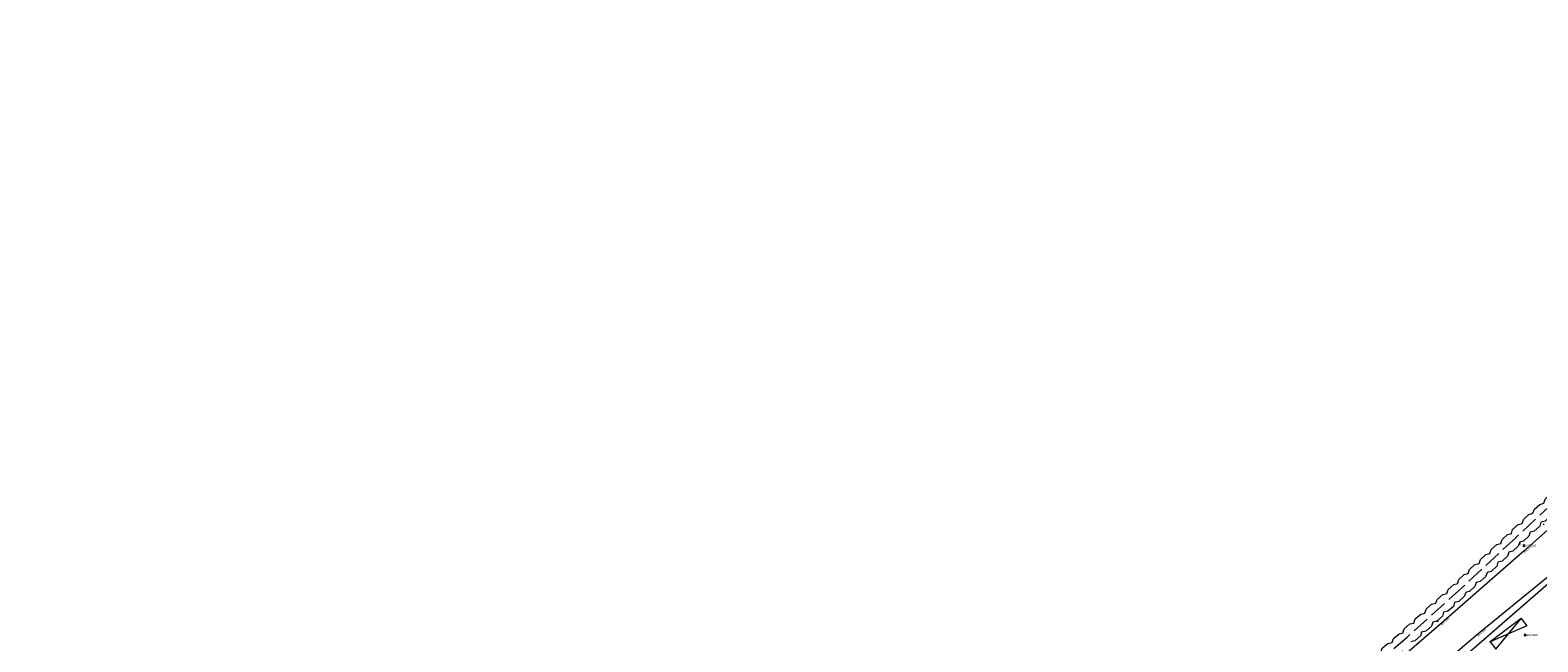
# Model space of a CAD drawing. Header units: metres. Extents: x 652329 to 653573, y 802017 to 802542.
# Tile 7 of 15: x 652526 to 652656, y 802374 to 802427. Entities that reach past the tile are written whole.
import ezdxf

# ---------------------------------------------------------------- set-up
doc = ezdxf.new("R2010")
doc.units = ezdxf.units.M
doc.header["$MEASUREMENT"] = 0
for name, pattern in [('Center line', [100, 100, 0]), ('Dashed 3-1', [2, 1.5, -0.5]), ('Edge of Bush', [3.846153, -1.282051, -1.282051, 0, -1.282051]), ('Gate', [100, 100, 0]), ('Power line', [100, 100, 0])]:
    doc.linetypes.add(name, pattern=pattern)
for name, color, linetype, lineweight, true_color in [('Gate', 6, 'Continuous', 0, 0xff00ff), ('Hedge', 3, 'Continuous', 0, 0x00ff00), ('Overhead Electricity Line', 1, 'Continuous', 0, 0xff0000), ('Road Edge', 7, 'Continuous', 0, 0xff80c0), ('Road Edge_Text', 7, 'Continuous', 0, 0xff80c0), ('Spot Level', 7, 'Continuous', 0, 0xffffff), ('Spot Level_Text', 7, 'Continuous', 0, 0xffffff), ('Vegetation Line', 7, 'Continuous', 0, 0x85c929)]:
    doc.layers.add(name, color=color, linetype=linetype, lineweight=lineweight, true_color=true_color)
doc.styles.add('0.3mm', font='micross.ttf', dxfattribs={"height": 0.3})
doc.linetypes.add('ZIGZAG', pattern='A,0.0001,-0.2,[131,ltypeshp.shx,S=0.2,R=0,X=-0.2,Y=0],-0.4,[131,ltypeshp.shx,S=0.2,R=180,X=0.2,Y=0],-0.2', length=0.8001)

# ---------------------------------------------------------------- blocks, each defined once
blk = doc.blocks.new('Point')
blk.add_point((0, 0))
blk = doc.blocks.new('Spot Level-Dia cross')
at = {"color": 0}
for p, q in [((-1, 1), (1, -1)), ((-1, -1), (1, 1))]:
    blk.add_line(p, q, dxfattribs=at)

msp = doc.modelspace()

# ---------------------------------------------------------------- linework, layer by layer
at = {"layer": 'Gate', "linetype": 'Gate', "ltscale": 0.2}
msp.add_line((652654.51, 802376.46, 102.85), (652651.83, 802374.44, 103.08), dxfattribs=at)
at = {"layer": 'Gate'}
for p, q in [((652654.99, 802375.82, 102.85), (652651.83, 802374.44, 103.08)), ((652652.33, 802373.81, 103.08), (652654.5, 802376.45, 102.85)), ((652654.5, 802376.45, 102.85), (652654.99, 802375.82, 102.85)), ((652651.83, 802374.44, 103.08), (652652.33, 802373.81, 103.08))]:
    msp.add_line(p, q, dxfattribs=at)
at = {"layer": 'Hedge', "linetype": 'Dashed 3-1'}
for p, q in [((652658.67, 802387.73), (652654.01, 802383.4)), ((652654.04, 802383.41), (652649.37, 802379.07)), ((652649.4, 802379.08), (652644.66, 802374.82)), ((652644.69, 802374.83), (652639.86, 802370.68))]:
    msp.add_line(p, q, dxfattribs=at)
at = {"layer": 'Hedge'}
for points in [[(652653.66, 802383.78), (652653.77, 802384.12), (652654.24, 802384.56), (652654.59, 802384.64), (652654.71, 802384.99), (652655.17, 802385.42), (652655.52, 802385.52), (652655.64, 802385.86), (652656.1, 802386.28), (652656.46, 802386.38), (652656.57, 802386.72), (652657.04, 802387.15), (652657.39, 802387.24), (652657.5, 802387.58), (652657.97, 802388.02), (652658.32, 802388.11)], [(652659.03, 802387.35), (652658.9, 802387.01), (652658.44, 802386.58), (652658.08, 802386.49), (652657.98, 802386.14), (652657.5, 802385.71), (652657.14, 802385.62), (652657.04, 802385.28), (652656.57, 802384.84), (652656.21, 802384.75), (652656.11, 802384.41), (652655.62, 802383.98), (652655.28, 802383.89), (652655.17, 802383.54), (652654.71, 802383.11), (652654.36, 802383.02)], [(652649.02, 802379.45), (652649.14, 802379.8), (652649.6, 802380.23), (652649.95, 802380.32), (652650.07, 802380.67), (652650.53, 802381.09), (652650.89, 802381.19), (652651, 802381.53), (652651.46, 802381.96), (652651.82, 802382.05), (652651.93, 802382.4), (652652.4, 802382.82), (652652.75, 802382.92), (652652.87, 802383.26), (652653.33, 802383.69), (652653.69, 802383.78)], [(652654.39, 802383.03), (652654.26, 802382.68), (652653.8, 802382.25), (652653.44, 802382.16), (652653.34, 802381.81), (652652.86, 802381.38), (652652.5, 802381.3), (652652.41, 802380.96), (652651.93, 802380.51), (652651.58, 802380.42), (652651.47, 802380.08), (652650.98, 802379.65), (652650.64, 802379.56), (652650.53, 802379.22), (652650.07, 802378.79), (652649.72, 802378.7)], [(652644.32, 802375.21), (652644.44, 802375.55), (652644.91, 802375.98), (652645.27, 802376.06), (652645.39, 802376.41), (652645.86, 802376.83), (652646.21, 802376.92), (652646.33, 802377.26), (652646.8, 802377.68), (652647.16, 802377.76), (652647.28, 802378.1), (652647.75, 802378.53), (652648.11, 802378.61), (652648.23, 802378.95), (652648.7, 802379.38), (652649.06, 802379.46)], [(652649.74, 802378.7), (652649.61, 802378.36), (652649.14, 802377.93), (652648.78, 802377.84), (652648.68, 802377.5), (652648.19, 802377.08), (652647.83, 802377), (652647.73, 802376.66), (652647.25, 802376.22), (652646.89, 802376.14), (652646.78, 802375.8), (652646.29, 802375.37), (652645.94, 802375.29), (652645.83, 802374.95), (652645.36, 802374.53), (652645, 802374.44)], [(652639.52, 802371.07), (652639.65, 802371.41), (652640.14, 802371.83), (652640.49, 802371.9), (652640.62, 802372.25), (652641.1, 802372.65), (652641.46, 802372.74), (652641.59, 802373.07), (652642.07, 802373.48), (652642.42, 802373.56), (652642.55, 802373.9), (652643.03, 802374.31), (652643.39, 802374.39), (652643.52, 802374.73), (652644, 802375.14), (652644.36, 802375.22)]]:
    msp.add_lwpolyline(points, dxfattribs=at)
at = {"layer": 'Overhead Electricity Line', "linetype": 'ZIGZAG', "elevation": 103.08}
msp.add_lwpolyline([(652671.41, 802392.12), (652632.35, 802358.13), (652557.1, 802293.2), (652532.39, 802278.87), (652526.52, 802276.74)], dxfattribs=at)
at = {"layer": 'Overhead Electricity Line', "linetype": 'Power line', "ltscale": 0.5}
msp.add_polyline3d([(652675.11, 802400.68, 103.44), (652671.35, 802392.11, 103.07), (652632.34, 802358.12, 103.6), (652597.45, 802326.83, 104.36), (652557.1, 802293.2, 105.1), (652532.39, 802278.87, 106.48), (652526.18, 802276.86, 106.77)], dxfattribs=at)
at = {"layer": 'Road Edge', "linetype": 'Center line'}
for points in [[(652668.58, 802394.6, 103.48), (652654.76, 802382.28, 103.22), (652647.64, 802376.05, 103.39), (652630.4, 802361.11, 103.46)], [(652657.36, 802380.48, 103.24), (652650.78, 802375.11, 103.35), (652632.19, 802359.28, 103.54)]]:
    msp.add_polyline3d(points, dxfattribs=at)
at = {"layer": 'Vegetation Line', "linetype": 'Edge of Bush'}
for points in [[(652687.37, 802427.12, 104.94), (652687.71, 802415.02, 104.02), (652685.79, 802411.4, 103.96), (652675.46, 802401.82, 103.38), (652673.55, 802400.78, 103.1), (652665.23, 802393.6, 102.83), (652663.17, 802390.75, 103.11), (652656.49, 802384.58, 103.1), (652654.39, 802382.87, 102.88), (652647.33, 802376.23, 103.38), (652615.03, 802348.54, 103.76), (652598.95, 802333.53, 104.09), (652588.8, 802324, 105.05), (652578.07, 802314.83, 104.31), (652576.99, 802314.08, 104.36), (652569.51, 802307.63, 104.39), (652552.82, 802295.4, 104.62), (652543.16, 802287.97, 105.1), (652535.39, 802281.53, 105.86)], [(652651.4, 802374.73, 103.08), (652632.59, 802358.7, 103.41), (652601.26, 802330.05, 103.93), (652593.17, 802322.93, 104.91), (652590.83, 802320.78, 104.99)]]:
    msp.add_polyline3d(points, dxfattribs=at)

# ---------------------------------------------------------------- block references
at = {"layer": 'Gate', "linetype": 'Continuous'}
for p in [(652654.51, 802376.46, 102.85), (652651.83, 802374.44, 103.08)]:
    msp.add_blockref('Point', p, dxfattribs=at)
at = {"layer": 'Road Edge_Text', "linetype": 'Continuous'}
for p in [(652654.76, 802382.28, 103.22), (652647.64, 802376.05, 103.39), (652650.78, 802375.11, 103.35)]:
    msp.add_blockref('Point', p, dxfattribs=at)
at = {"layer": 'Spot Level', "color": 18, "linetype": 'Continuous', "lineweight": -3, "true_color": 0x000000, "xscale": 0.1000000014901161, "yscale": 0.1000000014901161}
for p in [(652654.75, 802382.72, 102.84), (652654.85, 802375.04, 102.68)]:
    msp.add_blockref('Spot Level-Dia cross', p, dxfattribs=at)
at = {"layer": 'Spot Level', "linetype": 'Continuous'}
for p in [(652654.75, 802382.72, 102.84), (652654.85, 802375.04, 102.68)]:
    msp.add_blockref('Point', p, dxfattribs=at)
at = {"layer": 'Vegetation Line', "linetype": 'Continuous'}
for p in [(652654.39, 802382.87, 102.88), (652647.33, 802376.23, 103.38), (652651.4, 802374.73, 103.08)]:
    msp.add_blockref('Point', p, dxfattribs=at)

# ---------------------------------------------------------------- texts
at = {"layer": 'Road Edge_Text', "style": '0.3mm'}
for s, rotation, p in [('103.218', 401.1708, (652654.77, 802382.05, 103.22)), ('103.386', 400.9087, (652647.64, 802375.81, 103.39)), ('103.348', 400.4158, (652650.79, 802374.88, 103.35))]:
    msp.add_text(s, height=0.18, rotation=rotation, dxfattribs=at).set_placement(p)
at = {"layer": 'Spot Level_Text', "color": 7, "style": '0.3mm'}
for s, p in [('102.843', (652654.9, 802382.63, 102.84)), ('102.680', (652655, 802374.95, 102.68))]:
    msp.add_text(s, height=0.18, dxfattribs=at).set_placement(p)

doc.saveas('drawing.dxf')
